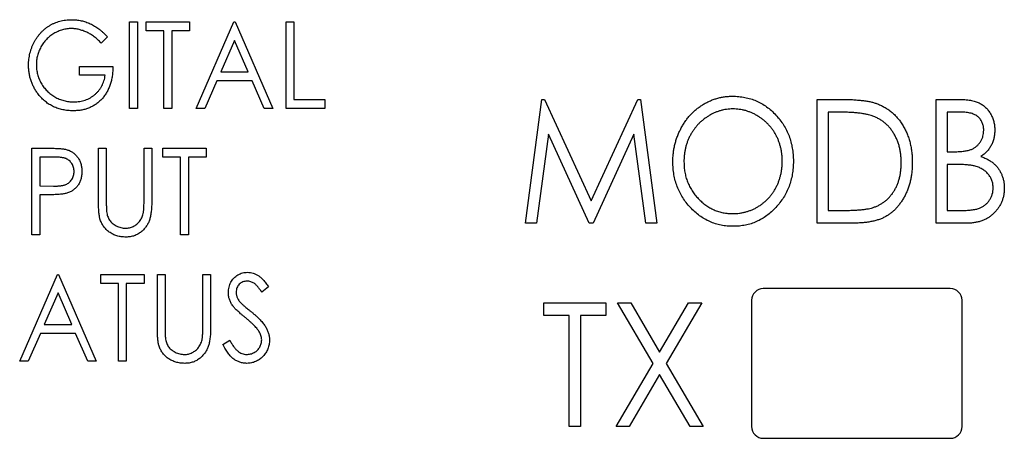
# Paper-space layout 'Sheet2' of a CAD drawing. Header units: millimetres. Extents: x 0 to 420, y 0 to 297.
# Tile 9 of 31: x 98.07 to 119.13, y 144.48 to 153.43. Entities that reach past the tile are written whole.
import ezdxf

# ---------------------------------------------------------------- set-up
doc = ezdxf.new("R2010")
doc.units = ezdxf.units.MM

psp = doc.layouts.new('Sheet2')

# ---------------------------------------------------------------- linework, layer by layer
at = {"color": 7, "linetype": 'Continuous', "lineweight": 25}
for p, q in [((100.42, 153.385), (100.586, 153.385)), ((100.42, 151.533), (100.42, 153.385)), ((100.586, 153.385), (100.586, 151.533)), ((100.776, 153.195), (100.776, 153.385)), ((100.776, 153.385), (101.702, 153.385)), ((101.702, 153.385), (101.702, 153.195)), ((101.845, 151.533), (102.652, 153.385)), ((102.652, 153.385), (102.676, 153.385)), ((102.676, 153.385), (103.483, 151.533)), ((103.768, 153.385), (103.934, 153.385)), ((103.768, 151.533), (103.768, 153.385)), ((103.934, 153.385), (103.934, 151.723)), ((101.156, 153.195), (100.776, 153.195)), ((101.156, 151.533), (101.156, 153.195)), ((101.702, 153.195), (101.323, 153.195)), ((101.323, 153.195), (101.323, 151.533)), ((99.945, 153.069), (99.812, 152.934)), ((102.664, 152.991), (102.37, 152.316)), ((102.958, 152.316), (102.664, 152.991)), ((99.352, 152.245), (99.352, 152.435)), ((99.352, 152.435), (100.064, 152.435)), ((102.37, 152.316), (102.958, 152.316)), ((99.898, 152.245), (99.352, 152.245)), ((102.287, 152.127), (102.029, 151.533)), ((103.041, 152.127), (102.287, 152.127)), ((103.3, 151.533), (103.041, 152.127)), ((103.934, 151.723), (104.599, 151.723)), ((104.599, 151.723), (104.599, 151.533)), ((108.886, 149.083), (109.237, 151.729)), ((109.237, 151.729), (109.296, 151.729)), ((109.296, 151.729), (110.293, 149.558)), ((110.293, 149.558), (111.291, 151.729)), ((111.291, 151.729), (111.349, 151.729)), ((111.349, 151.729), (111.701, 149.083)), ((115.127, 149.083), (115.127, 151.729)), ((115.127, 151.729), (115.628, 151.729)), ((117.671, 151.729), (118.149, 151.729)), ((117.671, 149.083), (117.671, 151.729)), ((100.586, 151.533), (100.42, 151.533)), ((101.323, 151.533), (101.156, 151.533)), ((102.029, 151.533), (101.845, 151.533)), ((103.483, 151.533), (103.3, 151.533)), ((104.599, 151.533), (103.768, 151.533)), ((115.536, 151.457), (115.365, 151.457)), ((115.365, 151.457), (115.365, 149.354)), ((118.194, 151.457), (117.909, 151.457)), ((117.909, 151.457), (117.909, 150.609)), ((109.378, 150.982), (109.125, 149.083)), ((110.25, 149.083), (109.378, 150.982)), ((111.209, 150.982), (110.337, 149.083)), ((111.462, 149.083), (111.209, 150.982)), ((98.331, 150.685), (98.671, 150.685)), ((98.331, 148.833), (98.331, 150.685)), ((99.755, 149.566), (99.755, 150.685)), ((99.755, 150.685), (99.922, 150.685)), ((99.922, 150.685), (99.922, 149.575)), ((100.729, 149.575), (100.729, 150.685)), ((100.729, 150.685), (100.895, 150.685)), ((100.895, 150.685), (100.895, 149.566)), ((101.133, 150.495), (101.133, 150.685)), ((101.133, 150.685), (102.059, 150.685)), ((102.059, 150.685), (102.059, 150.495)), ((117.909, 150.609), (118.05, 150.609)), ((98.806, 150.495), (98.497, 150.495)), ((98.497, 150.495), (98.497, 149.878)), ((101.512, 150.495), (101.133, 150.495)), ((101.512, 148.833), (101.512, 150.495)), ((102.059, 150.495), (101.679, 150.495)), ((101.679, 150.495), (101.679, 148.833)), ((118.048, 150.338), (117.909, 150.338)), ((117.909, 150.338), (117.909, 149.354)), ((98.497, 149.878), (98.793, 149.874)), ((98.62, 149.688), (98.497, 149.688)), ((98.497, 149.688), (98.497, 148.833)), ((115.365, 149.354), (115.644, 149.354)), ((117.909, 149.354), (118.215, 149.354)), ((109.125, 149.083), (108.886, 149.083)), ((110.337, 149.083), (110.25, 149.083)), ((111.701, 149.083), (111.462, 149.083)), ((115.896, 149.083), (115.127, 149.083)), ((118.34, 149.083), (117.671, 149.083)), ((98.497, 148.833), (98.331, 148.833)), ((101.679, 148.833), (101.512, 148.833)), ((98.069, 146.133), (98.877, 147.985)), ((98.877, 147.985), (98.901, 147.985)), ((98.901, 147.985), (99.708, 146.133)), ((99.803, 147.985), (100.729, 147.985)), ((99.803, 147.795), (99.803, 147.985)), ((100.729, 147.985), (100.729, 147.795)), ((101.014, 147.985), (101.18, 147.985)), ((101.014, 146.866), (101.014, 147.985)), ((101.18, 147.985), (101.18, 146.875)), ((101.987, 146.875), (101.987, 147.985)), ((101.987, 147.985), (102.154, 147.985)), ((102.154, 147.985), (102.154, 146.866)), ((100.183, 147.795), (99.803, 147.795)), ((100.183, 146.133), (100.183, 147.795)), ((100.729, 147.795), (100.349, 147.795)), ((100.349, 147.795), (100.349, 146.133)), ((103.388, 147.719), (103.248, 147.605)), ((117.975, 147.683), (113.975, 147.683)), ((98.889, 147.591), (98.595, 146.916)), ((99.183, 146.916), (98.889, 147.591)), ((113.725, 147.433), (113.725, 144.733)), ((118.225, 144.733), (118.225, 147.433)), ((109.282, 147.107), (109.282, 147.379)), ((109.282, 147.379), (110.604, 147.379)), ((110.604, 147.379), (110.604, 147.107)), ((110.859, 147.379), (111.139, 147.379)), ((111.618, 146.085), (110.859, 147.379)), ((111.139, 147.379), (111.758, 146.324)), ((111.758, 146.324), (112.376, 147.379)), ((112.657, 147.379), (111.898, 146.085)), ((112.376, 147.379), (112.657, 147.379)), ((109.824, 147.107), (109.282, 147.107)), ((109.824, 144.733), (109.824, 147.107)), ((110.604, 147.107), (110.062, 147.107)), ((110.062, 147.107), (110.062, 144.733)), ((98.595, 146.916), (99.183, 146.916)), ((98.512, 146.727), (98.253, 146.133)), ((99.266, 146.727), (98.512, 146.727)), ((99.524, 146.133), (99.266, 146.727)), ((102.415, 146.49), (102.561, 146.584)), ((98.253, 146.133), (98.069, 146.133)), ((99.708, 146.133), (99.524, 146.133)), ((100.349, 146.133), (100.183, 146.133)), ((110.825, 144.733), (111.618, 146.085)), ((111.898, 146.085), (112.691, 144.733)), ((111.758, 145.845), (111.105, 144.733)), ((112.41, 144.733), (111.758, 145.845)), ((110.062, 144.733), (109.824, 144.733)), ((111.105, 144.733), (110.825, 144.733)), ((112.691, 144.733), (112.41, 144.733)), ((113.975, 144.483), (117.975, 144.483))]:
    psp.add_line(p, q, dxfattribs=at)
for centre, start, end in [((113.975, 147.433), 90, 180), ((117.975, 147.433), 0, 90), ((113.975, 144.733), 180, 270), ((117.975, 144.733), 270, 0)]:
    psp.add_arc(centre, 0.25, start, end, dxfattribs=at)
for points, knots in [([(98.259, 152.46), (98.26, 152.481), (98.26, 152.525), (98.266, 152.589), (98.275, 152.652), (98.289, 152.714), (98.305, 152.775), (98.326, 152.835), (98.351, 152.893), (98.378, 152.95), (98.409, 153.005), (98.444, 153.057), (98.48, 153.106), (98.52, 153.152), (98.562, 153.195), (98.607, 153.235), (98.655, 153.272), (98.706, 153.305), (98.759, 153.335), (98.814, 153.361), (98.87, 153.383), (98.929, 153.401), (98.989, 153.415), (99.05, 153.425), (99.114, 153.432), (99.156, 153.432), (99.178, 153.432)], [0, 0, 0, 0, 0.04375, 0.086898, 0.129594, 0.1718, 0.214056, 0.256096, 0.298644, 0.341206, 0.383707, 0.425333, 0.466332, 0.507029, 0.547265, 0.5874, 0.627805, 0.668535, 0.709372, 0.749828, 0.790342, 0.831209, 0.872257, 0.914047, 0.956499, 1, 1, 1, 1]), ([(99.178, 153.432), (99.196, 153.432), (99.231, 153.432), (99.283, 153.427), (99.334, 153.421), (99.385, 153.412), (99.435, 153.399), (99.483, 153.384), (99.532, 153.367), (99.579, 153.346), (99.626, 153.323), (99.673, 153.297), (99.719, 153.267), (99.765, 153.234), (99.811, 153.197), (99.856, 153.158), (99.901, 153.115), (99.93, 153.084), (99.945, 153.069)], [0, 0, 0, 0, 0.0602022, 0.1201382, 0.1791167, 0.237718, 0.2962026, 0.354655, 0.4128395, 0.4718804, 0.5315808, 0.5928724, 0.6554099, 0.7200946, 0.786743, 0.8558326, 0.9265765, 1, 1, 1, 1]), ([(99.178, 153.243), (99.161, 153.242), (99.129, 153.242), (99.08, 153.236), (99.032, 153.228), (98.984, 153.217), (98.938, 153.202), (98.891, 153.184), (98.845, 153.162), (98.801, 153.137), (98.758, 153.11), (98.717, 153.08), (98.678, 153.048), (98.642, 153.013), (98.609, 152.975), (98.578, 152.936), (98.549, 152.894), (98.523, 152.85), (98.501, 152.804), (98.48, 152.758), (98.464, 152.711), (98.45, 152.664), (98.439, 152.615), (98.432, 152.567), (98.426, 152.517), (98.426, 152.484), (98.426, 152.467)], [0, 0, 0, 0, 0.040861, 0.081625, 0.122421, 0.16287, 0.203773, 0.245316, 0.287392, 0.330188, 0.373022, 0.41529, 0.457243, 0.499037, 0.540664, 0.58232, 0.624456, 0.667174, 0.709794, 0.751641, 0.79333, 0.834644, 0.875554, 0.916863, 0.958211, 1, 1, 1, 1]), ([(99.812, 152.934), (99.788, 152.958), (99.742, 153.006), (99.666, 153.068), (99.587, 153.121), (99.505, 153.165), (99.423, 153.199), (99.34, 153.224), (99.259, 153.24), (99.204, 153.242), (99.178, 153.243)], [0, 0, 0, 0, 0.139733, 0.274631, 0.40526, 0.533517, 0.657683, 0.775761, 0.889731, 1, 1, 1, 1]), ([(98.47, 151.836), (98.453, 151.858), (98.42, 151.903), (98.378, 151.975), (98.341, 152.049), (98.311, 152.126), (98.288, 152.206), (98.272, 152.288), (98.261, 152.373), (98.26, 152.431), (98.259, 152.46)], [0, 0, 0, 0, 0.1259407, 0.2501224, 0.3727331, 0.4953986, 0.61855, 0.7431039, 0.87001, 1, 1, 1, 1]), ([(98.426, 152.467), (98.426, 152.45), (98.426, 152.416), (98.432, 152.365), (98.44, 152.315), (98.452, 152.265), (98.466, 152.216), (98.484, 152.168), (98.505, 152.12), (98.53, 152.074), (98.557, 152.029), (98.587, 151.986), (98.62, 151.946), (98.655, 151.908), (98.692, 151.872), (98.733, 151.84), (98.775, 151.809), (98.82, 151.781), (98.867, 151.757), (98.915, 151.734), (98.964, 151.716), (99.014, 151.702), (99.066, 151.689), (99.118, 151.682), (99.172, 151.676), (99.208, 151.676), (99.226, 151.675)], [0, 0, 0, 0, 0.040907, 0.081712, 0.122241, 0.162706, 0.203489, 0.244654, 0.286171, 0.328317, 0.370597, 0.412275, 0.453784, 0.494667, 0.535955, 0.577234, 0.619084, 0.661266, 0.70355, 0.745581, 0.787579, 0.829299, 0.871274, 0.913558, 0.956427, 1, 1, 1, 1]), ([(100.064, 152.435), (100.063, 152.4), (100.062, 152.331), (100.05, 152.23), (100.032, 152.134), (100.006, 152.044), (99.974, 151.96), (99.934, 151.881), (99.886, 151.809), (99.833, 151.741), (99.772, 151.681), (99.707, 151.628), (99.637, 151.584), (99.561, 151.548), (99.481, 151.52), (99.396, 151.5), (99.307, 151.488), (99.245, 151.486), (99.214, 151.485)], [0, 0, 0, 0, 0.073864, 0.144487, 0.211802, 0.276497, 0.339088, 0.400144, 0.4602, 0.520215, 0.57934, 0.637339, 0.694979, 0.752576, 0.811427, 0.871645, 0.934387, 1, 1, 1, 1]), ([(99.226, 151.675), (99.248, 151.676), (99.291, 151.677), (99.354, 151.685), (99.415, 151.697), (99.473, 151.714), (99.529, 151.736), (99.582, 151.764), (99.632, 151.796), (99.679, 151.833), (99.723, 151.874), (99.762, 151.918), (99.797, 151.966), (99.827, 152.016), (99.852, 152.069), (99.873, 152.125), (99.888, 152.184), (99.895, 152.225), (99.898, 152.245)], [0, 0, 0, 0, 0.0679526, 0.1336166, 0.1974142, 0.2599149, 0.3215335, 0.3827832, 0.4443934, 0.5067043, 0.5688508, 0.6299851, 0.6903697, 0.750238, 0.810981, 0.8722692, 0.9353558, 1, 1, 1, 1]), ([(99.214, 151.485), (99.194, 151.486), (99.156, 151.486), (99.1, 151.491), (99.045, 151.497), (98.991, 151.507), (98.939, 151.519), (98.889, 151.534), (98.84, 151.552), (98.793, 151.572), (98.747, 151.596), (98.703, 151.622), (98.66, 151.65), (98.619, 151.682), (98.579, 151.716), (98.541, 151.754), (98.504, 151.793), (98.482, 151.821), (98.47, 151.836)], [0, 0, 0, 0, 0.06786, 0.134132, 0.198965, 0.262597, 0.325146, 0.3865, 0.447578, 0.507762, 0.567858, 0.627895, 0.688079, 0.748875, 0.810239, 0.872356, 0.935747, 1, 1, 1, 1]), ([(112.04, 150.394), (112.041, 150.426), (112.042, 150.488), (112.05, 150.581), (112.063, 150.672), (112.082, 150.762), (112.106, 150.85), (112.135, 150.936), (112.171, 151.02), (112.21, 151.102), (112.254, 151.181), (112.303, 151.256), (112.355, 151.327), (112.412, 151.393), (112.472, 151.454), (112.536, 151.512), (112.604, 151.565), (112.675, 151.613), (112.749, 151.657), (112.826, 151.693), (112.903, 151.725), (112.982, 151.751), (113.063, 151.772), (113.145, 151.786), (113.229, 151.795), (113.285, 151.796), (113.313, 151.797)], [0, 0, 0, 0, 0.044811, 0.089011, 0.13275, 0.176233, 0.219272, 0.262324, 0.305647, 0.348979, 0.392242, 0.43461, 0.476184, 0.517236, 0.558165, 0.598792, 0.639668, 0.680638, 0.721467, 0.761759, 0.801482, 0.840953, 0.880381, 0.919726, 0.959716, 1, 1, 1, 1]), ([(113.313, 151.797), (113.359, 151.795), (113.448, 151.793), (113.58, 151.774), (113.705, 151.742), (113.825, 151.699), (113.939, 151.641), (114.047, 151.572), (114.15, 151.49), (114.245, 151.396), (114.333, 151.294), (114.409, 151.184), (114.474, 151.069), (114.527, 150.948), (114.568, 150.821), (114.597, 150.688), (114.615, 150.549), (114.617, 150.455), (114.618, 150.407)], [0, 0, 0, 0, 0.064112, 0.12603, 0.186709, 0.24615, 0.305771, 0.366051, 0.427384, 0.490821, 0.554635, 0.61692, 0.678954, 0.740666, 0.803314, 0.866858, 0.932414, 1, 1, 1, 1]), ([(115.628, 151.729), (115.672, 151.728), (115.756, 151.728), (115.877, 151.724), (115.99, 151.716), (116.093, 151.706), (116.187, 151.693), (116.272, 151.677), (116.347, 151.658), (116.393, 151.641), (116.415, 151.633)], [0, 0, 0, 0, 0.164344, 0.316794, 0.458147, 0.588563, 0.707492, 0.815269, 0.912897, 1, 1, 1, 1]), ([(118.149, 151.729), (118.172, 151.729), (118.217, 151.728), (118.283, 151.724), (118.345, 151.719), (118.403, 151.71), (118.456, 151.7), (118.505, 151.687), (118.55, 151.672), (118.604, 151.648), (118.666, 151.612), (118.732, 151.559), (118.79, 151.495), (118.838, 151.421), (118.877, 151.341), (118.906, 151.256), (118.923, 151.166), (118.925, 151.104), (118.926, 151.073)], [0, 0, 0, 0, 0.060411, 0.117245, 0.171021, 0.220982, 0.268098, 0.311607, 0.352705, 0.391223, 0.464448, 0.5367, 0.610578, 0.686475, 0.763836, 0.840678, 0.919304, 1, 1, 1, 1]), ([(113.324, 151.525), (113.301, 151.525), (113.256, 151.524), (113.188, 151.516), (113.121, 151.505), (113.055, 151.488), (112.991, 151.466), (112.926, 151.441), (112.863, 151.41), (112.802, 151.374), (112.742, 151.335), (112.685, 151.292), (112.631, 151.246), (112.581, 151.197), (112.535, 151.144), (112.492, 151.088), (112.452, 151.029), (112.415, 150.966), (112.383, 150.902), (112.355, 150.835), (112.331, 150.766), (112.311, 150.695), (112.297, 150.623), (112.285, 150.549), (112.279, 150.473), (112.278, 150.421), (112.278, 150.395)], [0, 0, 0, 0, 0.039956, 0.079513, 0.119111, 0.158682, 0.198528, 0.238944, 0.279928, 0.321669, 0.363487, 0.405034, 0.446304, 0.487242, 0.528249, 0.569305, 0.611035, 0.653354, 0.695583, 0.737902, 0.780492, 0.823231, 0.866218, 0.910046, 0.954473, 1, 1, 1, 1]), ([(114.381, 150.407), (114.38, 150.433), (114.38, 150.484), (114.373, 150.559), (114.362, 150.632), (114.347, 150.704), (114.327, 150.774), (114.304, 150.841), (114.276, 150.907), (114.244, 150.971), (114.208, 151.033), (114.168, 151.091), (114.124, 151.146), (114.078, 151.198), (114.027, 151.247), (113.974, 151.293), (113.916, 151.335), (113.855, 151.374), (113.793, 151.41), (113.729, 151.44), (113.664, 151.466), (113.598, 151.489), (113.53, 151.505), (113.462, 151.516), (113.394, 151.524), (113.347, 151.525), (113.324, 151.525)], [0, 0, 0, 0, 0.0449232, 0.0890569, 0.1322872, 0.1749861, 0.2171436, 0.2587688, 0.300532, 0.342498, 0.3841405, 0.4253721, 0.466388, 0.5071788, 0.548135, 0.5892175, 0.6308415, 0.6731931, 0.7154869, 0.757043, 0.7977596, 0.8382068, 0.8786932, 0.9189157, 0.9591012, 1, 1, 1, 1]), ([(116.284, 151.383), (116.263, 151.389), (116.22, 151.402), (116.149, 151.416), (116.069, 151.429), (115.98, 151.44), (115.882, 151.447), (115.775, 151.453), (115.658, 151.457), (115.578, 151.457), (115.536, 151.457)], [0, 0, 0, 0, 0.084774, 0.180312, 0.28709, 0.406015, 0.536482, 0.678682, 0.833402, 1, 1, 1, 1]), ([(116.415, 151.633), (116.444, 151.622), (116.501, 151.598), (116.581, 151.555), (116.657, 151.505), (116.729, 151.451), (116.795, 151.388), (116.857, 151.321), (116.914, 151.246), (116.966, 151.166), (117.012, 151.081), (117.053, 150.992), (117.086, 150.898), (117.115, 150.801), (117.135, 150.699), (117.152, 150.594), (117.16, 150.484), (117.162, 150.41), (117.162, 150.372)], [0, 0, 0, 0, 0.059398, 0.117804, 0.175649, 0.233437, 0.291249, 0.349576, 0.409329, 0.470372, 0.532591, 0.595119, 0.658625, 0.723231, 0.789405, 0.857649, 0.927742, 1, 1, 1, 1]), ([(118.689, 151.068), (118.689, 151.083), (118.688, 151.112), (118.682, 151.154), (118.673, 151.193), (118.66, 151.23), (118.644, 151.265), (118.623, 151.297), (118.599, 151.327), (118.571, 151.354), (118.539, 151.379), (118.502, 151.4), (118.461, 151.417), (118.417, 151.433), (118.367, 151.443), (118.313, 151.452), (118.255, 151.456), (118.215, 151.457), (118.194, 151.457)], [0, 0, 0, 0, 0.0613296, 0.1202282, 0.1762954, 0.231183, 0.2843601, 0.3368041, 0.3903186, 0.4441023, 0.4999307, 0.558187, 0.6200478, 0.685431, 0.7558339, 0.8320746, 0.9128373, 1, 1, 1, 1]), ([(116.925, 150.373), (116.924, 150.404), (116.923, 150.465), (116.915, 150.554), (116.902, 150.64), (116.884, 150.722), (116.86, 150.801), (116.831, 150.877), (116.796, 150.949), (116.756, 151.017), (116.712, 151.081), (116.664, 151.141), (116.61, 151.194), (116.554, 151.243), (116.492, 151.286), (116.427, 151.325), (116.357, 151.357), (116.308, 151.374), (116.284, 151.383)], [0, 0, 0, 0, 0.072235, 0.141829, 0.209054, 0.274618, 0.338839, 0.40167, 0.463864, 0.525432, 0.586208, 0.645431, 0.704074, 0.762298, 0.820336, 0.879142, 0.938766, 1, 1, 1, 1]), ([(118.05, 150.609), (118.07, 150.61), (118.11, 150.61), (118.168, 150.612), (118.222, 150.617), (118.271, 150.621), (118.316, 150.629), (118.357, 150.638), (118.394, 150.648), (118.436, 150.664), (118.485, 150.688), (118.536, 150.726), (118.582, 150.77), (118.62, 150.822), (118.651, 150.878), (118.673, 150.939), (118.687, 151.003), (118.688, 151.046), (118.689, 151.068)], [0, 0, 0, 0, 0.069184, 0.133671, 0.193573, 0.248874, 0.299806, 0.346427, 0.38874, 0.427283, 0.498939, 0.569184, 0.639423, 0.710845, 0.782802, 0.854631, 0.925945, 1, 1, 1, 1]), ([(118.926, 151.073), (118.925, 151.044), (118.924, 150.986), (118.909, 150.903), (118.886, 150.822), (118.852, 150.747), (118.81, 150.677), (118.758, 150.614), (118.698, 150.557), (118.652, 150.526), (118.628, 150.51)], [0, 0, 0, 0, 0.131479, 0.258232, 0.38261, 0.506215, 0.627933, 0.750087, 0.872821, 1, 1, 1, 1]), ([(98.671, 150.685), (98.695, 150.685), (98.74, 150.685), (98.804, 150.683), (98.862, 150.681), (98.915, 150.678), (98.961, 150.675), (99.002, 150.67), (99.036, 150.665), (99.057, 150.66), (99.067, 150.657)], [0, 0, 0, 0, 0.1764997, 0.3390322, 0.4857534, 0.6185701, 0.735674, 0.8381849, 0.9261551, 1, 1, 1, 1]), ([(99.067, 150.657), (99.079, 150.654), (99.102, 150.647), (99.137, 150.633), (99.169, 150.617), (99.2, 150.598), (99.229, 150.576), (99.257, 150.552), (99.282, 150.525), (99.307, 150.496), (99.328, 150.464), (99.348, 150.431), (99.363, 150.395), (99.376, 150.357), (99.387, 150.318), (99.394, 150.276), (99.398, 150.233), (99.399, 150.203), (99.399, 150.188)], [0, 0, 0, 0, 0.060075, 0.119303, 0.178069, 0.236256, 0.294313, 0.353143, 0.412708, 0.473813, 0.535615, 0.597403, 0.660232, 0.723514, 0.789577, 0.856841, 0.927091, 1, 1, 1, 1]), ([(99.233, 150.187), (99.232, 150.202), (99.231, 150.232), (99.222, 150.275), (99.207, 150.316), (99.186, 150.355), (99.161, 150.39), (99.131, 150.42), (99.098, 150.445), (99.066, 150.461), (99.038, 150.471), (99.014, 150.477), (98.987, 150.483), (98.957, 150.487), (98.923, 150.491), (98.887, 150.493), (98.847, 150.495), (98.82, 150.495), (98.806, 150.495)], [0, 0, 0, 0, 0.074091, 0.147068, 0.219176, 0.292487, 0.364821, 0.434086, 0.502842, 0.57172, 0.608354, 0.649905, 0.695817, 0.746872, 0.802658, 0.863186, 0.92915, 1, 1, 1, 1]), ([(113.334, 149.015), (113.289, 149.016), (113.201, 149.018), (113.073, 149.038), (112.949, 149.069), (112.831, 149.114), (112.718, 149.171), (112.61, 149.241), (112.509, 149.323), (112.413, 149.417), (112.326, 149.52), (112.249, 149.629), (112.185, 149.744), (112.132, 149.864), (112.09, 149.989), (112.062, 150.119), (112.044, 150.255), (112.041, 150.347), (112.04, 150.394)], [0, 0, 0, 0, 0.063524, 0.12488, 0.185155, 0.244833, 0.304627, 0.365038, 0.42717, 0.49127, 0.555588, 0.618668, 0.681008, 0.742903, 0.805249, 0.868474, 0.933217, 1, 1, 1, 1]), ([(112.278, 150.395), (112.279, 150.357), (112.28, 150.282), (112.295, 150.172), (112.319, 150.066), (112.353, 149.965), (112.396, 149.868), (112.449, 149.776), (112.512, 149.688), (112.583, 149.607), (112.661, 149.532), (112.744, 149.466), (112.831, 149.411), (112.922, 149.365), (113.017, 149.329), (113.116, 149.305), (113.219, 149.289), (113.289, 149.287), (113.324, 149.286)], [0, 0, 0, 0, 0.06753, 0.132738, 0.196163, 0.25879, 0.321017, 0.383435, 0.446363, 0.511011, 0.575079, 0.637133, 0.697793, 0.757163, 0.816573, 0.8765, 0.937463, 1, 1, 1, 1]), ([(113.324, 149.286), (113.348, 149.287), (113.395, 149.288), (113.466, 149.295), (113.535, 149.306), (113.603, 149.323), (113.669, 149.344), (113.734, 149.368), (113.798, 149.399), (113.86, 149.433), (113.919, 149.472), (113.976, 149.514), (114.029, 149.559), (114.079, 149.608), (114.125, 149.66), (114.168, 149.716), (114.208, 149.775), (114.244, 149.837), (114.276, 149.902), (114.304, 149.969), (114.327, 150.038), (114.347, 150.108), (114.362, 150.181), (114.373, 150.255), (114.38, 150.33), (114.38, 150.382), (114.381, 150.407)], [0, 0, 0, 0, 0.041661, 0.082882, 0.123552, 0.164177, 0.204273, 0.24489, 0.285869, 0.327154, 0.368651, 0.40943, 0.450115, 0.490687, 0.531109, 0.572015, 0.613338, 0.655348, 0.697698, 0.739863, 0.781905, 0.824489, 0.86732, 0.910682, 0.954948, 1, 1, 1, 1]), ([(114.618, 150.407), (114.617, 150.359), (114.615, 150.266), (114.597, 150.128), (114.568, 149.996), (114.527, 149.869), (114.475, 149.747), (114.409, 149.632), (114.333, 149.522), (114.246, 149.419), (114.151, 149.324), (114.05, 149.242), (113.943, 149.171), (113.831, 149.114), (113.714, 149.069), (113.592, 149.038), (113.464, 149.019), (113.378, 149.016), (113.334, 149.015)], [0, 0, 0, 0, 0.067668, 0.133292, 0.19714, 0.260013, 0.322488, 0.385059, 0.448295, 0.51269, 0.576673, 0.638498, 0.698729, 0.757967, 0.817157, 0.876594, 0.937343, 1, 1, 1, 1]), ([(117.162, 150.372), (117.162, 150.34), (117.161, 150.275), (117.154, 150.18), (117.141, 150.088), (117.124, 149.999), (117.102, 149.913), (117.076, 149.83), (117.043, 149.75), (117.007, 149.673), (116.966, 149.6), (116.922, 149.532), (116.876, 149.468), (116.826, 149.41), (116.774, 149.356), (116.718, 149.308), (116.66, 149.265), (116.598, 149.225), (116.532, 149.191), (116.459, 149.162), (116.38, 149.138), (116.296, 149.118), (116.205, 149.102), (116.107, 149.091), (116.004, 149.084), (115.932, 149.083), (115.896, 149.083)], [0, 0, 0, 0, 0.047591, 0.093744, 0.138658, 0.182637, 0.225674, 0.268046, 0.309925, 0.35122, 0.391858, 0.430949, 0.469216, 0.506063, 0.542432, 0.578163, 0.613445, 0.648473, 0.684358, 0.722083, 0.761938, 0.803977, 0.848876, 0.896245, 0.946758, 1, 1, 1, 1]), ([(116.34, 149.422), (116.362, 149.43), (116.406, 149.447), (116.469, 149.478), (116.528, 149.514), (116.584, 149.554), (116.636, 149.6), (116.684, 149.651), (116.729, 149.706), (116.77, 149.765), (116.806, 149.829), (116.838, 149.897), (116.865, 149.968), (116.887, 150.042), (116.904, 150.12), (116.916, 150.201), (116.923, 150.286), (116.924, 150.344), (116.925, 150.373)], [0, 0, 0, 0, 0.059658, 0.118319, 0.176002, 0.23344, 0.290884, 0.349178, 0.408074, 0.468667, 0.53039, 0.592632, 0.655752, 0.720395, 0.787156, 0.855716, 0.926408, 1, 1, 1, 1]), ([(118.628, 150.51), (118.658, 150.499), (118.714, 150.477), (118.792, 150.437), (118.86, 150.395), (118.916, 150.349), (118.965, 150.298), (119.008, 150.245), (119.044, 150.185), (119.075, 150.121), (119.099, 150.054), (119.118, 149.983), (119.127, 149.909), (119.129, 149.859), (119.13, 149.834)], [0, 0, 0, 0, 0.105094, 0.200987, 0.288426, 0.36794, 0.443759, 0.519243, 0.59631, 0.674393, 0.754077, 0.833933, 0.916123, 1, 1, 1, 1]), ([(98.793, 149.874), (98.807, 149.874), (98.835, 149.874), (98.875, 149.876), (98.912, 149.878), (98.947, 149.882), (98.978, 149.887), (99.007, 149.892), (99.032, 149.899), (99.061, 149.909), (99.094, 149.926), (99.13, 149.951), (99.16, 149.982), (99.187, 150.017), (99.207, 150.056), (99.222, 150.098), (99.231, 150.142), (99.232, 150.172), (99.233, 150.187)], [0, 0, 0, 0, 0.070231, 0.135127, 0.195896, 0.251444, 0.303058, 0.349556, 0.391936, 0.430093, 0.501229, 0.570517, 0.640124, 0.710955, 0.782914, 0.853735, 0.926014, 1, 1, 1, 1]), ([(99.399, 150.188), (99.399, 150.173), (99.398, 150.143), (99.394, 150.1), (99.387, 150.058), (99.377, 150.018), (99.364, 149.981), (99.349, 149.945), (99.33, 149.912), (99.308, 149.881), (99.285, 149.852), (99.259, 149.825), (99.23, 149.801), (99.2, 149.779), (99.167, 149.76), (99.132, 149.744), (99.095, 149.729), (99.07, 149.722), (99.057, 149.718)], [0, 0, 0, 0, 0.072309, 0.141358, 0.208207, 0.272336, 0.335143, 0.396174, 0.456668, 0.516646, 0.575929, 0.634933, 0.693693, 0.752708, 0.811962, 0.873196, 0.935504, 1, 1, 1, 1]), ([(118.486, 150.307), (118.474, 150.309), (118.45, 150.315), (118.41, 150.321), (118.364, 150.326), (118.312, 150.33), (118.254, 150.334), (118.191, 150.336), (118.121, 150.338), (118.073, 150.338), (118.048, 150.338)], [0, 0, 0, 0, 0.080141, 0.171688, 0.277239, 0.39575, 0.527398, 0.670909, 0.828844, 1, 1, 1, 1]), ([(118.892, 149.834), (118.891, 149.862), (118.888, 149.916), (118.868, 149.995), (118.833, 150.068), (118.785, 150.134), (118.726, 150.193), (118.655, 150.242), (118.575, 150.281), (118.516, 150.298), (118.486, 150.307)], [0, 0, 0, 0, 0.122978, 0.241496, 0.358865, 0.47987, 0.603747, 0.728862, 0.860622, 1, 1, 1, 1]), ([(118.215, 149.354), (118.237, 149.355), (118.279, 149.355), (118.34, 149.357), (118.397, 149.361), (118.449, 149.368), (118.496, 149.375), (118.539, 149.384), (118.578, 149.395), (118.623, 149.412), (118.673, 149.438), (118.728, 149.478), (118.776, 149.525), (118.817, 149.58), (118.85, 149.639), (118.875, 149.702), (118.89, 149.767), (118.891, 149.812), (118.892, 149.834)], [0, 0, 0, 0, 0.0698075, 0.134579, 0.194415, 0.250549, 0.3012623, 0.3479686, 0.3901854, 0.4286601, 0.5009142, 0.5713925, 0.6422451, 0.7149713, 0.7877955, 0.8585609, 0.9288951, 1, 1, 1, 1]), ([(119.13, 149.834), (119.129, 149.808), (119.128, 149.757), (119.118, 149.683), (119.101, 149.611), (119.077, 149.543), (119.047, 149.477), (119.01, 149.415), (118.966, 149.356), (118.916, 149.3), (118.86, 149.249), (118.8, 149.204), (118.734, 149.167), (118.664, 149.136), (118.59, 149.112), (118.51, 149.096), (118.427, 149.084), (118.369, 149.083), (118.34, 149.083)], [0, 0, 0, 0, 0.063363, 0.124627, 0.184367, 0.243059, 0.301844, 0.361338, 0.42118, 0.482903, 0.544595, 0.605999, 0.667367, 0.729491, 0.793258, 0.859341, 0.927971, 1, 1, 1, 1]), ([(99.057, 149.718), (99.046, 149.716), (99.022, 149.71), (98.984, 149.704), (98.938, 149.699), (98.887, 149.695), (98.829, 149.692), (98.765, 149.689), (98.694, 149.688), (98.645, 149.688), (98.62, 149.688)], [0, 0, 0, 0, 0.0752685, 0.1651737, 0.2681292, 0.385984, 0.5180597, 0.6644047, 0.8250346, 1, 1, 1, 1]), ([(99.787, 149.176), (99.784, 149.186), (99.779, 149.207), (99.773, 149.243), (99.767, 149.283), (99.763, 149.33), (99.76, 149.381), (99.757, 149.438), (99.755, 149.5), (99.755, 149.544), (99.755, 149.566)], [0, 0, 0, 0, 0.0779364, 0.1691487, 0.2740737, 0.3918158, 0.5234621, 0.6682163, 0.827041, 1, 1, 1, 1]), ([(99.922, 149.575), (99.922, 149.56), (99.922, 149.53), (99.922, 149.487), (99.923, 149.45), (99.923, 149.416), (99.924, 149.388), (99.926, 149.364), (99.927, 149.345), (99.928, 149.334), (99.929, 149.329)], [0, 0, 0, 0, 0.191105, 0.362655, 0.516171, 0.650128, 0.766034, 0.862527, 0.941006, 1, 1, 1, 1]), ([(100.895, 149.566), (100.895, 149.546), (100.895, 149.507), (100.892, 149.449), (100.889, 149.395), (100.884, 149.343), (100.878, 149.294), (100.87, 149.248), (100.861, 149.205), (100.85, 149.165), (100.838, 149.127), (100.822, 149.091), (100.804, 149.055), (100.782, 149.022), (100.759, 148.989), (100.732, 148.957), (100.702, 148.927), (100.67, 148.898), (100.636, 148.872), (100.599, 148.849), (100.561, 148.829), (100.521, 148.813), (100.479, 148.801), (100.435, 148.792), (100.389, 148.787), (100.358, 148.786), (100.343, 148.785)], [0, 0, 0, 0, 0.055741, 0.108782, 0.159483, 0.20722, 0.252436, 0.295103, 0.335609, 0.373517, 0.409957, 0.446416, 0.482967, 0.519684, 0.557168, 0.594999, 0.634172, 0.674127, 0.714136, 0.754079, 0.793688, 0.83312, 0.873373, 0.914549, 0.95654, 1, 1, 1, 1]), ([(100.711, 149.288), (100.713, 149.294), (100.716, 149.309), (100.719, 149.333), (100.722, 149.363), (100.725, 149.396), (100.726, 149.434), (100.728, 149.477), (100.729, 149.525), (100.729, 149.558), (100.729, 149.575)], [0, 0, 0, 0, 0.069596, 0.155423, 0.257515, 0.37358, 0.506166, 0.6554, 0.819993, 1, 1, 1, 1]), ([(99.929, 149.329), (99.931, 149.312), (99.936, 149.278), (99.949, 149.23), (99.967, 149.186), (99.988, 149.147), (100.016, 149.111), (100.05, 149.078), (100.09, 149.05), (100.135, 149.024), (100.184, 149.003), (100.233, 148.987), (100.283, 148.977), (100.317, 148.976), (100.333, 148.975)], [0, 0, 0, 0, 0.088938, 0.172727, 0.251185, 0.32638, 0.400988, 0.479456, 0.562461, 0.652032, 0.742988, 0.831017, 0.915851, 1, 1, 1, 1]), ([(115.644, 149.354), (115.684, 149.354), (115.761, 149.355), (115.873, 149.358), (115.974, 149.363), (116.066, 149.37), (116.148, 149.38), (116.221, 149.391), (116.284, 149.404), (116.322, 149.416), (116.34, 149.422)], [0, 0, 0, 0, 0.172244, 0.3301934, 0.475432, 0.6065481, 0.7244263, 0.8291286, 0.9204072, 1, 1, 1, 1]), ([(100.343, 148.785), (100.326, 148.786), (100.292, 148.787), (100.243, 148.791), (100.195, 148.8), (100.149, 148.811), (100.106, 148.827), (100.064, 148.845), (100.024, 148.867), (99.985, 148.892), (99.95, 148.919), (99.918, 148.95), (99.888, 148.982), (99.861, 149.017), (99.838, 149.053), (99.818, 149.092), (99.8, 149.133), (99.791, 149.162), (99.787, 149.176)], [0, 0, 0, 0, 0.069994, 0.137225, 0.203144, 0.267439, 0.330757, 0.392722, 0.455101, 0.517382, 0.579131, 0.639383, 0.69929, 0.758596, 0.817649, 0.877496, 0.938128, 1, 1, 1, 1]), ([(100.333, 148.975), (100.348, 148.976), (100.376, 148.977), (100.419, 148.984), (100.46, 148.997), (100.5, 149.013), (100.538, 149.035), (100.573, 149.06), (100.605, 149.089), (100.634, 149.121), (100.659, 149.158), (100.68, 149.198), (100.698, 149.241), (100.707, 149.272), (100.711, 149.288)], [0, 0, 0, 0, 0.081412, 0.161686, 0.242811, 0.324775, 0.407586, 0.488453, 0.56979, 0.650718, 0.733306, 0.819186, 0.907133, 1, 1, 1, 1]), ([(102.533, 147.6), (102.534, 147.62), (102.535, 147.659), (102.546, 147.715), (102.562, 147.769), (102.585, 147.82), (102.614, 147.867), (102.649, 147.909), (102.69, 147.945), (102.735, 147.976), (102.784, 148.001), (102.835, 148.02), (102.889, 148.03), (102.926, 148.032), (102.944, 148.032)], [0, 0, 0, 0, 0.088291, 0.174419, 0.258423, 0.342317, 0.425287, 0.506935, 0.587922, 0.670559, 0.753145, 0.834844, 0.916686, 1, 1, 1, 1]), ([(102.944, 148.032), (102.964, 148.032), (103.003, 148.03), (103.061, 148.017), (103.116, 147.996), (103.16, 147.971), (103.195, 147.947), (103.222, 147.925), (103.249, 147.899), (103.276, 147.87), (103.304, 147.837), (103.332, 147.801), (103.36, 147.761), (103.379, 147.733), (103.388, 147.719)], [0, 0, 0, 0, 0.103822, 0.205919, 0.309231, 0.415653, 0.47222, 0.532858, 0.597819, 0.667857, 0.743177, 0.823448, 0.908942, 1, 1, 1, 1]), ([(102.935, 147.843), (102.918, 147.842), (102.886, 147.841), (102.84, 147.827), (102.799, 147.806), (102.764, 147.776), (102.736, 147.74), (102.714, 147.7), (102.702, 147.655), (102.7, 147.624), (102.7, 147.608)], [0, 0, 0, 0, 0.133507, 0.258557, 0.380724, 0.504971, 0.628085, 0.748901, 0.871477, 1, 1, 1, 1]), ([(103.248, 147.605), (103.24, 147.617), (103.225, 147.639), (103.202, 147.671), (103.18, 147.699), (103.159, 147.725), (103.139, 147.747), (103.12, 147.766), (103.101, 147.783), (103.078, 147.8), (103.049, 147.817), (103.012, 147.832), (102.974, 147.841), (102.948, 147.842), (102.935, 147.843)], [0, 0, 0, 0, 0.102557, 0.196911, 0.284395, 0.364416, 0.437215, 0.503536, 0.563602, 0.61645, 0.714669, 0.808954, 0.904132, 1, 1, 1, 1]), ([(102.625, 147.318), (102.617, 147.329), (102.603, 147.351), (102.584, 147.384), (102.569, 147.419), (102.556, 147.454), (102.546, 147.489), (102.538, 147.526), (102.534, 147.563), (102.534, 147.588), (102.533, 147.6)], [0, 0, 0, 0, 0.1308768, 0.2577192, 0.3823161, 0.5066263, 0.6283018, 0.7515267, 0.8754702, 1, 1, 1, 1]), ([(102.7, 147.608), (102.7, 147.598), (102.701, 147.578), (102.705, 147.549), (102.712, 147.52), (102.722, 147.491), (102.737, 147.461), (102.756, 147.431), (102.78, 147.4), (102.798, 147.379), (102.807, 147.369)], [0, 0, 0, 0, 0.110385, 0.220503, 0.3311372, 0.4435848, 0.5631535, 0.6950621, 0.8397617, 1, 1, 1, 1]), ([(102.893, 147.066), (102.876, 147.08), (102.843, 147.107), (102.797, 147.146), (102.756, 147.182), (102.719, 147.215), (102.688, 147.245), (102.662, 147.272), (102.641, 147.296), (102.63, 147.311), (102.625, 147.318)], [0, 0, 0, 0, 0.179535, 0.344506, 0.492131, 0.62464, 0.742099, 0.843179, 0.92954, 1, 1, 1, 1]), ([(102.807, 147.369), (102.811, 147.365), (102.819, 147.356), (102.835, 147.343), (102.855, 147.325), (102.88, 147.304), (102.91, 147.279), (102.945, 147.251), (102.984, 147.219), (103.012, 147.196), (103.027, 147.184)], [0, 0, 0, 0, 0.053039, 0.126288, 0.218872, 0.334457, 0.469409, 0.625738, 0.802267, 1, 1, 1, 1]), ([(103.187, 146.771), (103.18, 146.782), (103.165, 146.804), (103.138, 146.837), (103.107, 146.871), (103.073, 146.908), (103.033, 146.945), (102.99, 146.984), (102.943, 147.025), (102.91, 147.052), (102.893, 147.066)], [0, 0, 0, 0, 0.092213, 0.193119, 0.303009, 0.423363, 0.552489, 0.69176, 0.840671, 1, 1, 1, 1]), ([(103.027, 147.184), (103.045, 147.17), (103.079, 147.141), (103.128, 147.099), (103.172, 147.057), (103.212, 147.017), (103.248, 146.978), (103.28, 146.94), (103.307, 146.903), (103.337, 146.856), (103.366, 146.798), (103.393, 146.728), (103.409, 146.657), (103.411, 146.61), (103.412, 146.587)], [0, 0, 0, 0, 0.093761, 0.181614, 0.264342, 0.341677, 0.41338, 0.479975, 0.541968, 0.599292, 0.705911, 0.807015, 0.904485, 1, 1, 1, 1]), ([(101.045, 146.476), (101.043, 146.486), (101.037, 146.507), (101.031, 146.543), (101.026, 146.583), (101.021, 146.63), (101.018, 146.681), (101.015, 146.738), (101.014, 146.8), (101.014, 146.844), (101.014, 146.866)], [0, 0, 0, 0, 0.077936, 0.169149, 0.274074, 0.391816, 0.523462, 0.668216, 0.827041, 1, 1, 1, 1]), ([(101.18, 146.875), (101.18, 146.86), (101.18, 146.83), (101.18, 146.787), (101.181, 146.75), (101.182, 146.716), (101.182, 146.688), (101.184, 146.664), (101.185, 146.645), (101.187, 146.634), (101.187, 146.629)], [0, 0, 0, 0, 0.191105, 0.362655, 0.516171, 0.650128, 0.766034, 0.862527, 0.941006, 1, 1, 1, 1]), ([(102.154, 146.866), (102.153, 146.846), (102.153, 146.807), (102.151, 146.749), (102.148, 146.695), (102.143, 146.643), (102.136, 146.594), (102.128, 146.548), (102.12, 146.505), (102.109, 146.465), (102.096, 146.427), (102.08, 146.391), (102.062, 146.355), (102.041, 146.322), (102.018, 146.289), (101.99, 146.257), (101.961, 146.227), (101.929, 146.198), (101.894, 146.172), (101.858, 146.149), (101.819, 146.129), (101.779, 146.113), (101.737, 146.101), (101.693, 146.092), (101.648, 146.087), (101.617, 146.086), (101.601, 146.085)], [0, 0, 0, 0, 0.055741, 0.108782, 0.159483, 0.20722, 0.252436, 0.295103, 0.335609, 0.373517, 0.409957, 0.446416, 0.482967, 0.519684, 0.557168, 0.594999, 0.634172, 0.674127, 0.714136, 0.754079, 0.793688, 0.83312, 0.873373, 0.914549, 0.95654, 1, 1, 1, 1]), ([(101.97, 146.588), (101.971, 146.594), (101.974, 146.609), (101.978, 146.633), (101.98, 146.663), (101.983, 146.696), (101.985, 146.734), (101.986, 146.777), (101.987, 146.825), (101.987, 146.858), (101.987, 146.875)], [0, 0, 0, 0, 0.069596, 0.155423, 0.257515, 0.37358, 0.506166, 0.6554, 0.819993, 1, 1, 1, 1]), ([(101.187, 146.629), (101.19, 146.612), (101.194, 146.578), (101.207, 146.53), (101.225, 146.486), (101.246, 146.447), (101.274, 146.411), (101.308, 146.378), (101.348, 146.35), (101.394, 146.324), (101.442, 146.303), (101.492, 146.287), (101.542, 146.277), (101.575, 146.276), (101.592, 146.275)], [0, 0, 0, 0, 0.088938, 0.172727, 0.251185, 0.32638, 0.400988, 0.479456, 0.562461, 0.652032, 0.742988, 0.831017, 0.915851, 1, 1, 1, 1]), ([(101.592, 146.275), (101.606, 146.276), (101.635, 146.277), (101.677, 146.284), (101.718, 146.297), (101.759, 146.313), (101.796, 146.335), (101.832, 146.36), (101.864, 146.389), (101.892, 146.421), (101.917, 146.458), (101.938, 146.498), (101.957, 146.541), (101.965, 146.572), (101.97, 146.588)], [0, 0, 0, 0, 0.081412, 0.161686, 0.242811, 0.324775, 0.407586, 0.488453, 0.56979, 0.650718, 0.733306, 0.819186, 0.907133, 1, 1, 1, 1]), ([(102.561, 146.584), (102.574, 146.56), (102.599, 146.513), (102.64, 146.45), (102.683, 146.397), (102.728, 146.353), (102.774, 146.318), (102.822, 146.294), (102.872, 146.278), (102.906, 146.276), (102.923, 146.275)], [0, 0, 0, 0, 0.165307, 0.315251, 0.451801, 0.576089, 0.690151, 0.796612, 0.898685, 1, 1, 1, 1]), ([(102.923, 146.275), (102.938, 146.276), (102.966, 146.277), (103.009, 146.285), (103.05, 146.299), (103.088, 146.318), (103.125, 146.341), (103.156, 146.368), (103.184, 146.399), (103.206, 146.434), (103.224, 146.471), (103.237, 146.509), (103.244, 146.549), (103.245, 146.576), (103.246, 146.589)], [0, 0, 0, 0, 0.086779, 0.172012, 0.257, 0.344091, 0.430347, 0.513787, 0.595624, 0.677565, 0.75969, 0.839996, 0.919133, 1, 1, 1, 1]), ([(103.412, 146.587), (103.412, 146.57), (103.411, 146.537), (103.404, 146.489), (103.393, 146.442), (103.377, 146.397), (103.358, 146.353), (103.333, 146.312), (103.304, 146.272), (103.272, 146.234), (103.236, 146.199), (103.198, 146.169), (103.158, 146.143), (103.116, 146.122), (103.072, 146.106), (103.026, 146.094), (102.978, 146.087), (102.945, 146.086), (102.929, 146.085)], [0, 0, 0, 0, 0.064367, 0.127345, 0.188922, 0.250384, 0.312021, 0.374404, 0.437663, 0.502985, 0.567803, 0.63098, 0.692076, 0.752595, 0.813028, 0.874016, 0.936113, 1, 1, 1, 1]), ([(103.246, 146.589), (103.245, 146.605), (103.243, 146.636), (103.232, 146.682), (103.213, 146.728), (103.196, 146.756), (103.187, 146.771)], [0, 0, 0, 0, 0.2383359, 0.4823109, 0.7331401, 1, 1, 1, 1]), ([(101.601, 146.085), (101.584, 146.086), (101.551, 146.087), (101.501, 146.091), (101.454, 146.1), (101.408, 146.111), (101.364, 146.127), (101.322, 146.145), (101.282, 146.167), (101.244, 146.192), (101.208, 146.219), (101.176, 146.25), (101.146, 146.282), (101.12, 146.317), (101.096, 146.353), (101.077, 146.392), (101.059, 146.433), (101.05, 146.462), (101.045, 146.476)], [0, 0, 0, 0, 0.069994, 0.137225, 0.203144, 0.267439, 0.330757, 0.392722, 0.455101, 0.517382, 0.579131, 0.639383, 0.69929, 0.758596, 0.817649, 0.877496, 0.938128, 1, 1, 1, 1]), ([(102.929, 146.085), (102.916, 146.086), (102.891, 146.086), (102.853, 146.091), (102.817, 146.098), (102.781, 146.108), (102.746, 146.121), (102.712, 146.137), (102.679, 146.156), (102.647, 146.178), (102.615, 146.204), (102.585, 146.233), (102.554, 146.266), (102.525, 146.304), (102.497, 146.345), (102.468, 146.389), (102.441, 146.438), (102.424, 146.473), (102.415, 146.49)], [0, 0, 0, 0, 0.055089, 0.109447, 0.163323, 0.216767, 0.269874, 0.324148, 0.378969, 0.434708, 0.492467, 0.553707, 0.618022, 0.686132, 0.757893, 0.834258, 0.914668, 1, 1, 1, 1])]:
    psp.add_open_spline(points, degree=3, knots=knots, dxfattribs=at)

doc.saveas('drawing.dxf')
